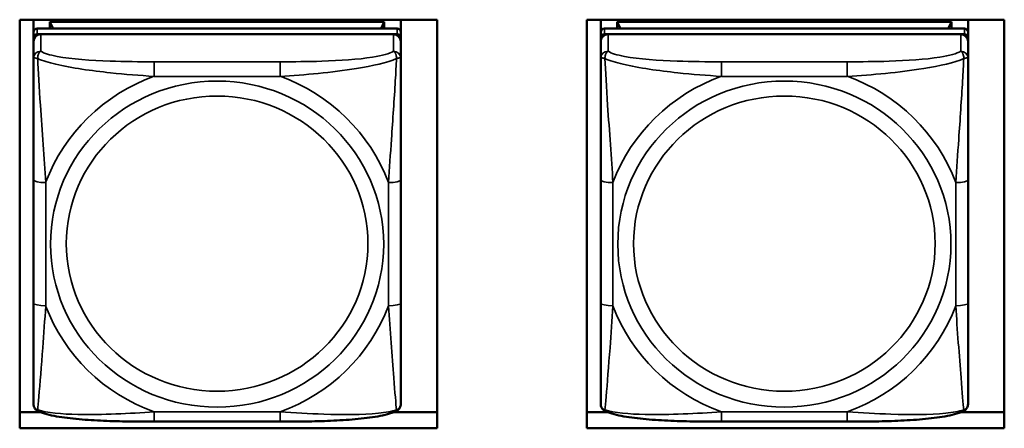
# Model space of a CAD drawing. Header units: inches. Extents: x 0.2 to 58.8, y 1.7 to 68.8.
# Tile 174 of 256: x 28.224 to 29.807, y 61.6 to 62.256. Entities that reach past the tile are written whole.
import ezdxf

# ---------------------------------------------------------------- set-up
doc = ezdxf.new("R2010")
doc.units = ezdxf.units.IN
doc.header["$MEASUREMENT"] = 0
doc.layers.add('Visible (ANSI)', color=7, linetype='Continuous', lineweight=50)
doc.layers.add('Visible Narrow (ANSI)', color=7, linetype='Continuous', lineweight=35)

msp = doc.modelspace()

# ---------------------------------------------------------------- linework, layer by layer
at = {"layer": 'Visible (ANSI)'}
for p, q in [((28.2242, 61.5998), (28.2242, 62.2562)), ((28.2242, 62.2562), (28.8952, 62.2562)), ((28.2463, 62.236), (28.2463, 62.2562)), ((28.2729, 62.2526), (28.8103, 62.2526)), ((28.2781, 62.2418), (28.2729, 62.2526)), ((28.2729, 62.2418), (28.2729, 62.2526)), ((28.8103, 62.2526), (28.8052, 62.2418)), ((28.8103, 62.2526), (28.8103, 62.2418)), ((28.8369, 62.2562), (28.8369, 62.236)), ((28.8952, 62.2562), (28.8952, 61.5998)), ((29.1362, 61.5998), (29.1362, 62.2562)), ((29.1362, 62.2562), (29.8072, 62.2562)), ((29.1583, 62.236), (29.1583, 62.2562)), ((29.1849, 62.2526), (29.7223, 62.2526)), ((29.1901, 62.2418), (29.1849, 62.2526)), ((29.1849, 62.2418), (29.1849, 62.2526)), ((29.7223, 62.2526), (29.7172, 62.2418)), ((29.7223, 62.2526), (29.7223, 62.2418)), ((29.7489, 62.2562), (29.7489, 62.236)), ((29.8072, 62.2562), (29.8072, 61.5998)), ((28.2463, 62.236), (28.2463, 62.227)), ((28.831, 62.2418), (28.2523, 62.2418)), ((28.2523, 62.2328), (28.831, 62.2328)), ((28.8251, 62.2328), (28.2582, 62.2328)), ((28.8369, 62.227), (28.8369, 62.236)), ((29.1583, 62.236), (29.1583, 62.227)), ((29.743, 62.2418), (29.1643, 62.2418)), ((29.1643, 62.2328), (29.743, 62.2328)), ((29.7371, 62.2328), (29.1702, 62.2328)), ((29.7489, 62.227), (29.7489, 62.236)), ((28.2463, 62.2212), (28.2463, 62.227)), ((28.2463, 62.2212), (28.2463, 62.194)), ((28.8369, 62.227), (28.8369, 62.2212)), ((28.8369, 62.194), (28.8369, 62.2212)), ((29.1583, 62.2212), (29.1583, 62.227)), ((29.1583, 62.2212), (29.1583, 62.194)), ((29.7489, 62.227), (29.7489, 62.2212)), ((29.7489, 62.194), (29.7489, 62.2212)), ((28.2463, 61.9987), (28.2463, 61.8008)), ((28.8369, 61.8008), (28.8369, 61.9987)), ((29.1583, 61.9987), (29.1583, 61.8008)), ((29.7489, 61.8008), (29.7489, 61.9987)), ((28.2242, 61.6258), (28.257, 61.6258)), ((28.6428, 61.6105), (28.4405, 61.6105)), ((28.8262, 61.6258), (28.8952, 61.6258)), ((29.1362, 61.6258), (29.169, 61.6258)), ((29.5548, 61.6105), (29.3525, 61.6105)), ((29.7382, 61.6258), (29.8072, 61.6258)), ((28.8952, 61.5998), (28.2242, 61.5998)), ((29.8072, 61.5998), (29.1362, 61.5998))]:
    msp.add_line(p, q, dxfattribs=at)
for centre, major_axis, start_param, end_param in [((28.2523, 62.236), (-0.00591, 0), 4.712389, 6.283185), ((28.2523, 62.227), (-0.00591, 0), 4.712389, 6.283185), ((28.2582, 62.2212), (-0.0118, 0), 4.712389, 6.283185), ((28.8251, 62.2212), (0.0118, 0), 0, 1.570796), ((28.831, 62.236), (0.00591, 0), 0, 1.570796), ((28.831, 62.227), (0.00591, 0), 0, 1.570796), ((29.1643, 62.236), (-0.00591, 0), 4.712389, 6.283185), ((29.1643, 62.227), (-0.00591, 0), 4.712389, 6.283185), ((29.1702, 62.2212), (-0.0118, 0), 4.712389, 6.283185), ((29.7371, 62.2212), (0.0118, 0), 0, 1.570796), ((29.743, 62.236), (0.00591, 0), 0, 1.570796), ((29.743, 62.227), (0.00591, 0), 0, 1.570796)]:
    msp.add_ellipse(centre, major_axis=major_axis, ratio=0.978148, start_param=start_param, end_param=end_param, dxfattribs=at)
for points, knots in [([(28.2463, 62.194), (28.2463, 62.1845), (28.2463, 62.169), (28.2463, 62.1517), (28.2463, 62.1251), (28.2463, 62.0947), (28.2463, 62.0654), (28.2463, 62.0429), (28.2463, 62.0206), (28.2463, 61.9987)], [-0.7968224, -0.7968224, -0.7968224, -0.7968224, -0.6514613, -0.6514613, -0.6514613, -0.427691, -0.427691, -0.427691, -0.2569517, -0.2569517, -0.2569517, -0.2569517]), ([(28.8369, 61.9987), (28.8369, 62.0218), (28.8369, 62.0455), (28.8369, 62.0692), (28.8369, 62.1002), (28.8369, 62.1326), (28.8369, 62.1597), (28.8369, 62.1737), (28.8369, 62.186), (28.8369, 62.194)], [0.2569537, 0.2569537, 0.2569537, 0.2569537, 0.4371919, 0.4371919, 0.4371919, 0.6739428, 0.6739428, 0.6739428, 0.7963818, 0.7963818, 0.7963818, 0.7963818]), ([(29.1583, 62.194), (29.1583, 62.1845), (29.1583, 62.169), (29.1583, 62.1517), (29.1583, 62.1251), (29.1583, 62.0947), (29.1583, 62.0654), (29.1583, 62.0429), (29.1583, 62.0206), (29.1583, 61.9987)], [-0.7968224, -0.7968224, -0.7968224, -0.7968224, -0.6514613, -0.6514613, -0.6514613, -0.427691, -0.427691, -0.427691, -0.2569517, -0.2569517, -0.2569517, -0.2569517]), ([(29.7489, 61.9987), (29.7489, 62.0218), (29.7489, 62.0455), (29.7489, 62.0692), (29.7489, 62.1002), (29.7489, 62.1326), (29.7489, 62.1597), (29.7489, 62.1737), (29.7489, 62.186), (29.7489, 62.194)], [0.2569537, 0.2569537, 0.2569537, 0.2569537, 0.4371919, 0.4371919, 0.4371919, 0.6739428, 0.6739428, 0.6739428, 0.7963818, 0.7963818, 0.7963818, 0.7963818]), ([(28.2463, 61.8008), (28.2463, 61.7777), (28.2463, 61.7544), (28.2463, 61.7324), (28.2463, 61.7034), (28.2463, 61.6754), (28.2463, 61.657), (28.2463, 61.6475), (28.2463, 61.641), (28.2463, 61.6394)], [0.2569537, 0.2569537, 0.2569537, 0.2569537, 0.4371919, 0.4371919, 0.4371919, 0.6739428, 0.6739428, 0.6739428, 0.7963818, 0.7963818, 0.7963818, 0.7963818]), ([(28.8369, 61.6394), (28.8369, 61.6412), (28.8369, 61.6502), (28.8369, 61.6626), (28.8369, 61.6818), (28.8369, 61.7084), (28.8369, 61.7359), (28.8369, 61.7569), (28.8369, 61.7789), (28.8369, 61.8008)], [-0.7968224, -0.7968224, -0.7968224, -0.7968224, -0.6514613, -0.6514613, -0.6514613, -0.427691, -0.427691, -0.427691, -0.2569517, -0.2569517, -0.2569517, -0.2569517]), ([(29.1583, 61.8008), (29.1583, 61.7777), (29.1583, 61.7544), (29.1583, 61.7324), (29.1583, 61.7034), (29.1583, 61.6754), (29.1583, 61.657), (29.1583, 61.6475), (29.1583, 61.641), (29.1583, 61.6394)], [0.2569537, 0.2569537, 0.2569537, 0.2569537, 0.4371919, 0.4371919, 0.4371919, 0.6739428, 0.6739428, 0.6739428, 0.7963818, 0.7963818, 0.7963818, 0.7963818]), ([(29.7489, 61.6394), (29.7489, 61.6412), (29.7489, 61.6502), (29.7489, 61.6626), (29.7489, 61.6818), (29.7489, 61.7084), (29.7489, 61.7359), (29.7489, 61.7569), (29.7489, 61.7789), (29.7489, 61.8008)], [-0.7968224, -0.7968224, -0.7968224, -0.7968224, -0.6514613, -0.6514613, -0.6514613, -0.427691, -0.427691, -0.427691, -0.2569517, -0.2569517, -0.2569517, -0.2569517]), ([(28.2542, 61.627), (28.2531, 61.6275), (28.2521, 61.6281), (28.2501, 61.6297), (28.2493, 61.6307), (28.248, 61.6326), (28.2475, 61.6336), (28.2468, 61.6355), (28.2466, 61.6364), (28.2464, 61.638), (28.2463, 61.6387), (28.2463, 61.6394)], [0.02323629, 0.02323629, 0.02323629, 0.02323629, 0.02924311, 0.02924311, 0.03524993, 0.03524993, 0.04125676, 0.04125676, 0.04726358, 0.04726358, 0.0532704, 0.0532704, 0.0532704, 0.0532704]), ([(28.4405, 61.6105), (28.427, 61.6105), (28.4134, 61.6106), (28.3861, 61.611), (28.3726, 61.6113), (28.3458, 61.6125), (28.3324, 61.6133), (28.3068, 61.6156), (28.2946, 61.617), (28.2724, 61.621), (28.2628, 61.6232), (28.2542, 61.627)], [0.2569517, 0.2569517, 0.2569517, 0.2569517, 0.3593672, 0.3593672, 0.4617826, 0.4617826, 0.564198, 0.564198, 0.6666135, 0.6666135, 0.7690289, 0.7690289, 0.7690289, 0.7690289]), ([(28.829, 61.627), (28.8205, 61.6232), (28.8108, 61.621), (28.7887, 61.617), (28.7765, 61.6156), (28.7508, 61.6133), (28.7375, 61.6125), (28.7107, 61.6113), (28.6971, 61.611), (28.6699, 61.6106), (28.6563, 61.6105), (28.6428, 61.6105)], [-0.7686599, -0.7686599, -0.7686599, -0.7686599, -0.6663187, -0.6663187, -0.5639775, -0.5639775, -0.4616362, -0.4616362, -0.359295, -0.359295, -0.2569537, -0.2569537, -0.2569537, -0.2569537]), ([(28.829, 61.627), (28.8301, 61.6275), (28.8312, 61.6281), (28.8331, 61.6297), (28.8339, 61.6307), (28.8353, 61.6326), (28.8357, 61.6336), (28.8364, 61.6355), (28.8366, 61.6364), (28.8369, 61.638), (28.8369, 61.6387), (28.8369, 61.6394)], [0.02323629, 0.02323629, 0.02323629, 0.02323629, 0.02924311, 0.02924311, 0.03524993, 0.03524993, 0.04125676, 0.04125676, 0.04726358, 0.04726358, 0.0532704, 0.0532704, 0.0532704, 0.0532704]), ([(29.1662, 61.627), (29.1651, 61.6275), (29.1641, 61.6281), (29.1621, 61.6297), (29.1613, 61.6307), (29.16, 61.6326), (29.1595, 61.6336), (29.1588, 61.6355), (29.1586, 61.6364), (29.1584, 61.638), (29.1583, 61.6387), (29.1583, 61.6394)], [0.02323629, 0.02323629, 0.02323629, 0.02323629, 0.02924311, 0.02924311, 0.03524993, 0.03524993, 0.04125676, 0.04125676, 0.04726358, 0.04726358, 0.0532704, 0.0532704, 0.0532704, 0.0532704]), ([(29.3525, 61.6105), (29.339, 61.6105), (29.3254, 61.6106), (29.2981, 61.611), (29.2846, 61.6113), (29.2578, 61.6125), (29.2444, 61.6133), (29.2188, 61.6156), (29.2066, 61.617), (29.1844, 61.621), (29.1748, 61.6232), (29.1662, 61.627)], [0.2569517, 0.2569517, 0.2569517, 0.2569517, 0.3593672, 0.3593672, 0.4617826, 0.4617826, 0.564198, 0.564198, 0.6666135, 0.6666135, 0.7690289, 0.7690289, 0.7690289, 0.7690289]), ([(29.741, 61.627), (29.7325, 61.6232), (29.7228, 61.621), (29.7007, 61.617), (29.6885, 61.6156), (29.6628, 61.6133), (29.6495, 61.6125), (29.6227, 61.6113), (29.6091, 61.611), (29.5819, 61.6106), (29.5683, 61.6105), (29.5548, 61.6105)], [-0.7686599, -0.7686599, -0.7686599, -0.7686599, -0.6663187, -0.6663187, -0.5639775, -0.5639775, -0.4616362, -0.4616362, -0.359295, -0.359295, -0.2569537, -0.2569537, -0.2569537, -0.2569537]), ([(29.741, 61.627), (29.7421, 61.6275), (29.7432, 61.6281), (29.7451, 61.6297), (29.7459, 61.6307), (29.7473, 61.6326), (29.7477, 61.6336), (29.7484, 61.6355), (29.7486, 61.6364), (29.7489, 61.638), (29.7489, 61.6387), (29.7489, 61.6394)], [0.02323629, 0.02323629, 0.02323629, 0.02323629, 0.02924311, 0.02924311, 0.03524993, 0.03524993, 0.04125676, 0.04125676, 0.04726358, 0.04726358, 0.0532704, 0.0532704, 0.0532704, 0.0532704])]:
    msp.add_open_spline(points, degree=3, knots=knots, dxfattribs=at)
at = {"layer": 'Visible Narrow (ANSI)'}
for p, q in [((28.2523, 62.2328), (28.2523, 62.2418)), ((28.2582, 62.2055), (28.2582, 62.2328)), ((28.8251, 62.2328), (28.8251, 62.2055)), ((28.831, 62.2418), (28.831, 62.2328)), ((29.1643, 62.2328), (29.1643, 62.2418)), ((29.1702, 62.2055), (29.1702, 62.2328)), ((29.7371, 62.2328), (29.7371, 62.2055)), ((29.743, 62.2418), (29.743, 62.2328)), ((28.4405, 62.1886), (28.4405, 62.1652)), ((28.6428, 62.1886), (28.4405, 62.1886)), ((28.6428, 62.1886), (28.6428, 62.1652)), ((29.3525, 62.1886), (29.3525, 62.1652)), ((29.5548, 62.1886), (29.3525, 62.1886)), ((29.5548, 62.1886), (29.5548, 62.1652)), ((28.4405, 62.1652), (28.6428, 62.1652)), ((29.3525, 62.1652), (29.5548, 62.1652)), ((28.266, 61.7967), (28.266, 61.9946)), ((28.8172, 61.9946), (28.8172, 61.7967)), ((29.178, 61.7967), (29.178, 61.9946)), ((29.7292, 61.9946), (29.7292, 61.7967)), ((28.6428, 61.6261), (28.4405, 61.6261)), ((28.4405, 61.6105), (28.4405, 61.6261)), ((28.6428, 61.6105), (28.6428, 61.6261)), ((29.5548, 61.6261), (29.3525, 61.6261)), ((29.3525, 61.6105), (29.3525, 61.6261)), ((29.5548, 61.6105), (29.5548, 61.6261))]:
    msp.add_line(p, q, dxfattribs=at)
for centre, major_axis, ratio, start_param, end_param in [((28.2582, 62.194), (-0.0118, 0), 0.978148, 4.712389, 6.283185), ((28.8251, 62.194), (0.0118, 0), 0.978148, 0, 1.570796), ((29.1702, 62.194), (-0.0118, 0), 0.978148, 4.712389, 6.283185), ((29.7371, 62.194), (0.0118, 0), 0.978148, 0, 1.570796), ((28.5416, 61.8957), (-0.2936, 0), 0.978148, 5.064156, 5.931419), ((28.5416, 61.8957), (0.2936, 0), 0.978148, 0.351767, 1.21903), ((29.4536, 61.8957), (-0.2936, 0), 0.978148, 5.064156, 5.931419), ((29.4536, 61.8957), (0.2936, 0), 0.978148, 0.351767, 1.21903), ((28.266, 61.9987), (-0.0197, 0), 0.207912, 0, 1.570796), ((28.8172, 61.9987), (0.0197, 0), 0.207912, 4.712389, 6.283185), ((29.178, 61.9987), (-0.0197, 0), 0.207912, 0, 1.570796), ((29.7292, 61.9987), (0.0197, 0), 0.207912, 4.712389, 6.283185), ((28.266, 61.8008), (-0.0197, 0), 0.207912, 0, 1.570796), ((28.8172, 61.8008), (0.0197, 0), 0.207912, 4.712389, 6.283185), ((29.178, 61.8008), (-0.0197, 0), 0.207912, 0, 1.570796), ((29.7292, 61.8008), (0.0197, 0), 0.207912, 4.712389, 6.283185), ((28.5416, 61.8957), (-0.2936, 0), 0.978148, 0.351767, 1.21903), ((28.5416, 61.8957), (0.2936, 0), 0.978148, 5.064156, 5.931419), ((29.4536, 61.8957), (-0.2936, 0), 0.978148, 0.351767, 1.21903), ((29.4536, 61.8957), (0.2936, 0), 0.978148, 5.064156, 5.931419)]:
    msp.add_ellipse(centre, major_axis=major_axis, ratio=ratio, start_param=start_param, end_param=end_param, dxfattribs=at)
for centre, major_axis in [((28.5416, 61.8957), (-0.2678, 0)), ((29.4536, 61.8957), (-0.2678, 0)), ((28.5416, 61.8965), (-0.2424, 0)), ((29.4536, 61.8965), (-0.2424, 0))]:
    msp.add_ellipse(centre, major_axis=major_axis, ratio=0.978148, dxfattribs=at)
for points, knots in [([(28.2532, 62.1936), (28.2532, 62.1947), (28.2532, 62.1957), (28.2535, 62.1978), (28.2537, 62.1988), (28.2541, 62.2003), (28.2543, 62.2008), (28.2546, 62.2016), (28.2547, 62.2018), (28.2551, 62.2024), (28.2553, 62.2027), (28.2558, 62.2036), (28.2562, 62.204), (28.2571, 62.2049), (28.2576, 62.2052), (28.2582, 62.2055)], [-0.00023197, -0.00023197, -0.00023197, -0.00023197, 0.00913095, 0.00913095, 0.01983142, 0.01983142, 0.02651922, 0.02651922, 0.02986312, 0.02986312, 0.03521335, 0.03521335, 0.04377373, 0.04377373, 0.0532704, 0.0532704, 0.0532704, 0.0532704]), ([(28.4405, 62.1886), (28.4168, 62.1886), (28.3928, 62.1888), (28.3695, 62.1896), (28.3388, 62.1907), (28.3079, 62.1928), (28.2847, 62.1972), (28.2726, 62.1995), (28.263, 62.2023), (28.2582, 62.2055)], [0.2569537, 0.2569537, 0.2569537, 0.2569537, 0.4371919, 0.4371919, 0.4371919, 0.6739428, 0.6739428, 0.6739428, 0.7963818, 0.7963818, 0.7963818, 0.7963818]), ([(28.8251, 62.2055), (28.8194, 62.2017), (28.8069, 62.1984), (28.7916, 62.196), (28.7682, 62.1923), (28.7391, 62.1904), (28.71, 62.1895), (28.6878, 62.1888), (28.6652, 62.1886), (28.6428, 62.1886)], [-0.7968224, -0.7968224, -0.7968224, -0.7968224, -0.6514613, -0.6514613, -0.6514613, -0.427691, -0.427691, -0.427691, -0.2569517, -0.2569517, -0.2569517, -0.2569517]), ([(28.8251, 62.2055), (28.8256, 62.2052), (28.8261, 62.2049), (28.827, 62.204), (28.8274, 62.2036), (28.828, 62.2027), (28.8282, 62.2024), (28.8285, 62.2018), (28.8286, 62.2016), (28.8289, 62.2008), (28.8291, 62.2003), (28.8296, 62.1988), (28.8298, 62.1978), (28.83, 62.1957), (28.8301, 62.1947), (28.83, 62.1936)], [-0.0532704, -0.0532704, -0.0532704, -0.0532704, -0.04377373, -0.04377373, -0.03521335, -0.03521335, -0.02986312, -0.02986312, -0.02651922, -0.02651922, -0.01983142, -0.01983142, -0.00913095, -0.00913095, 0.00023197, 0.00023197, 0.00023197, 0.00023197]), ([(29.1652, 62.1936), (29.1652, 62.1947), (29.1652, 62.1957), (29.1655, 62.1978), (29.1657, 62.1988), (29.1661, 62.2003), (29.1663, 62.2008), (29.1666, 62.2016), (29.1667, 62.2018), (29.1671, 62.2024), (29.1673, 62.2027), (29.1678, 62.2036), (29.1682, 62.204), (29.1691, 62.2049), (29.1696, 62.2052), (29.1702, 62.2055)], [-0.00023197, -0.00023197, -0.00023197, -0.00023197, 0.00913095, 0.00913095, 0.01983142, 0.01983142, 0.02651922, 0.02651922, 0.02986312, 0.02986312, 0.03521335, 0.03521335, 0.04377373, 0.04377373, 0.0532704, 0.0532704, 0.0532704, 0.0532704]), ([(29.3525, 62.1886), (29.3288, 62.1886), (29.3048, 62.1888), (29.2815, 62.1896), (29.2508, 62.1907), (29.2199, 62.1928), (29.1967, 62.1972), (29.1846, 62.1995), (29.175, 62.2023), (29.1702, 62.2055)], [0.2569537, 0.2569537, 0.2569537, 0.2569537, 0.4371919, 0.4371919, 0.4371919, 0.6739428, 0.6739428, 0.6739428, 0.7963818, 0.7963818, 0.7963818, 0.7963818]), ([(29.7371, 62.2055), (29.7314, 62.2017), (29.7189, 62.1984), (29.7036, 62.196), (29.6802, 62.1923), (29.6511, 62.1904), (29.622, 62.1895), (29.5998, 62.1888), (29.5772, 62.1886), (29.5548, 62.1886)], [-0.7968224, -0.7968224, -0.7968224, -0.7968224, -0.6514613, -0.6514613, -0.6514613, -0.427691, -0.427691, -0.427691, -0.2569517, -0.2569517, -0.2569517, -0.2569517]), ([(29.7371, 62.2055), (29.7376, 62.2052), (29.7381, 62.2049), (29.739, 62.204), (29.7394, 62.2036), (29.74, 62.2027), (29.7402, 62.2024), (29.7405, 62.2018), (29.7406, 62.2016), (29.7409, 62.2008), (29.7411, 62.2003), (29.7416, 62.1988), (29.7418, 62.1978), (29.742, 62.1957), (29.7421, 62.1947), (29.742, 62.1936)], [-0.0532704, -0.0532704, -0.0532704, -0.0532704, -0.04377373, -0.04377373, -0.03521335, -0.03521335, -0.02986312, -0.02986312, -0.02651922, -0.02651922, -0.01983142, -0.01983142, -0.00913095, -0.00913095, 0.00023197, 0.00023197, 0.00023197, 0.00023197]), ([(28.2463, 62.194), (28.2463, 62.1942), (28.2464, 62.1944), (28.2467, 62.1947), (28.2468, 62.1948), (28.2472, 62.1949), (28.2474, 62.1949), (28.2477, 62.1949), (28.2478, 62.1949), (28.2483, 62.1949), (28.2486, 62.1949), (28.2495, 62.1947), (28.2502, 62.1946), (28.2516, 62.1942), (28.2524, 62.1939), (28.2532, 62.1936)], [-0.0532704, -0.0532704, -0.0532704, -0.0532704, -0.04377373, -0.04377373, -0.03521335, -0.03521335, -0.02986312, -0.02986312, -0.02651922, -0.02651922, -0.01983142, -0.01983142, -0.00913095, -0.00913095, 0.00023197, 0.00023197, 0.00023197, 0.00023197]), ([(28.2532, 62.1936), (28.2609, 62.1904), (28.2709, 62.1873), (28.3079, 62.1786), (28.3396, 62.1742), (28.3939, 62.1684), (28.4171, 62.1665), (28.4405, 62.1652)], [-0.7478145, -0.7478145, -0.7478145, -0.7478145, -0.6493253, -0.6493253, -0.427691, -0.427691, -0.2569537, -0.2569537, -0.2569537, -0.2569537]), ([(28.266, 61.9946), (28.2636, 62.0342), (28.2603, 62.0762), (28.2557, 62.1465), (28.2541, 62.1742), (28.2532, 62.1936)], [0.2569517, 0.2569517, 0.2569517, 0.2569517, 0.5559983, 0.5559983, 0.7482818, 0.7482818, 0.7482818, 0.7482818]), ([(28.6428, 62.1652), (28.6832, 62.1675), (28.7256, 62.1714), (28.7913, 62.1819), (28.8157, 62.1873), (28.83, 62.1936)], [0.2569517, 0.2569517, 0.2569517, 0.2569517, 0.5559983, 0.5559983, 0.7482818, 0.7482818, 0.7482818, 0.7482818]), ([(28.83, 62.1936), (28.8296, 62.1834), (28.8289, 62.1711), (28.8264, 62.1286), (28.8241, 62.0954), (28.8203, 62.0404), (28.8186, 62.0174), (28.8172, 61.9946)], [-0.7478145, -0.7478145, -0.7478145, -0.7478145, -0.6493253, -0.6493253, -0.427691, -0.427691, -0.2569537, -0.2569537, -0.2569537, -0.2569537]), ([(28.83, 62.1936), (28.8309, 62.1939), (28.8316, 62.1942), (28.8331, 62.1946), (28.8337, 62.1947), (28.8347, 62.1949), (28.835, 62.1949), (28.8354, 62.1949), (28.8355, 62.1949), (28.8358, 62.1949), (28.836, 62.1949), (28.8364, 62.1948), (28.8366, 62.1947), (28.8368, 62.1944), (28.8369, 62.1942), (28.8369, 62.194)], [-0.00023197, -0.00023197, -0.00023197, -0.00023197, 0.00913095, 0.00913095, 0.01983142, 0.01983142, 0.02651922, 0.02651922, 0.02986312, 0.02986312, 0.03521335, 0.03521335, 0.04377373, 0.04377373, 0.0532704, 0.0532704, 0.0532704, 0.0532704]), ([(29.1583, 62.194), (29.1583, 62.1942), (29.1584, 62.1944), (29.1587, 62.1947), (29.1588, 62.1948), (29.1592, 62.1949), (29.1594, 62.1949), (29.1597, 62.1949), (29.1598, 62.1949), (29.1603, 62.1949), (29.1606, 62.1949), (29.1615, 62.1947), (29.1622, 62.1946), (29.1636, 62.1942), (29.1644, 62.1939), (29.1652, 62.1936)], [-0.0532704, -0.0532704, -0.0532704, -0.0532704, -0.04377373, -0.04377373, -0.03521335, -0.03521335, -0.02986312, -0.02986312, -0.02651922, -0.02651922, -0.01983142, -0.01983142, -0.00913095, -0.00913095, 0.00023197, 0.00023197, 0.00023197, 0.00023197]), ([(29.1652, 62.1936), (29.1729, 62.1904), (29.1829, 62.1873), (29.2199, 62.1786), (29.2516, 62.1742), (29.3059, 62.1684), (29.3291, 62.1665), (29.3525, 62.1652)], [-0.7478145, -0.7478145, -0.7478145, -0.7478145, -0.6493253, -0.6493253, -0.427691, -0.427691, -0.2569537, -0.2569537, -0.2569537, -0.2569537]), ([(29.178, 61.9946), (29.1756, 62.0342), (29.1723, 62.0762), (29.1677, 62.1465), (29.1661, 62.1742), (29.1652, 62.1936)], [0.2569517, 0.2569517, 0.2569517, 0.2569517, 0.5559983, 0.5559983, 0.7482818, 0.7482818, 0.7482818, 0.7482818]), ([(29.5548, 62.1652), (29.5952, 62.1675), (29.6376, 62.1714), (29.7033, 62.1819), (29.7277, 62.1873), (29.742, 62.1936)], [0.2569517, 0.2569517, 0.2569517, 0.2569517, 0.5559983, 0.5559983, 0.7482818, 0.7482818, 0.7482818, 0.7482818]), ([(29.742, 62.1936), (29.7416, 62.1834), (29.7409, 62.1711), (29.7384, 62.1286), (29.7361, 62.0954), (29.7323, 62.0404), (29.7306, 62.0174), (29.7292, 61.9946)], [-0.7478145, -0.7478145, -0.7478145, -0.7478145, -0.6493253, -0.6493253, -0.427691, -0.427691, -0.2569537, -0.2569537, -0.2569537, -0.2569537]), ([(29.742, 62.1936), (29.7429, 62.1939), (29.7436, 62.1942), (29.7451, 62.1946), (29.7457, 62.1947), (29.7467, 62.1949), (29.747, 62.1949), (29.7474, 62.1949), (29.7475, 62.1949), (29.7478, 62.1949), (29.748, 62.1949), (29.7484, 62.1948), (29.7486, 62.1947), (29.7488, 62.1944), (29.7489, 62.1942), (29.7489, 62.194)], [-0.00023197, -0.00023197, -0.00023197, -0.00023197, 0.00913095, 0.00913095, 0.01983142, 0.01983142, 0.02651922, 0.02651922, 0.02986312, 0.02986312, 0.03521335, 0.03521335, 0.04377373, 0.04377373, 0.0532704, 0.0532704, 0.0532704, 0.0532704]), ([(28.2532, 61.6293), (28.2537, 61.6341), (28.2543, 61.6415), (28.2568, 61.6714), (28.2591, 61.7002), (28.263, 61.7514), (28.2646, 61.7738), (28.266, 61.7967)], [-0.7478145, -0.7478145, -0.7478145, -0.7478145, -0.6493253, -0.6493253, -0.427691, -0.427691, -0.2569537, -0.2569537, -0.2569537, -0.2569537]), ([(28.8172, 61.7967), (28.8196, 61.7571), (28.8229, 61.7163), (28.8275, 61.6581), (28.8291, 61.638), (28.83, 61.6293)], [0.2569517, 0.2569517, 0.2569517, 0.2569517, 0.5559983, 0.5559983, 0.7482818, 0.7482818, 0.7482818, 0.7482818]), ([(29.1652, 61.6293), (29.1657, 61.6341), (29.1663, 61.6415), (29.1688, 61.6714), (29.1711, 61.7002), (29.175, 61.7514), (29.1766, 61.7738), (29.178, 61.7967)], [-0.7478145, -0.7478145, -0.7478145, -0.7478145, -0.6493253, -0.6493253, -0.427691, -0.427691, -0.2569537, -0.2569537, -0.2569537, -0.2569537]), ([(29.7292, 61.7967), (29.7316, 61.7571), (29.7349, 61.7163), (29.7395, 61.6581), (29.7411, 61.638), (29.742, 61.6293)], [0.2569517, 0.2569517, 0.2569517, 0.2569517, 0.5559983, 0.5559983, 0.7482818, 0.7482818, 0.7482818, 0.7482818]), ([(28.2532, 61.6293), (28.2524, 61.6296), (28.2516, 61.63), (28.2502, 61.6309), (28.2495, 61.6314), (28.2486, 61.6324), (28.2483, 61.6328), (28.2478, 61.6335), (28.2477, 61.6337), (28.2474, 61.6343), (28.2472, 61.6347), (28.2468, 61.6357), (28.2467, 61.6364), (28.2464, 61.6378), (28.2463, 61.6386), (28.2463, 61.6394)], [-0.00023197, -0.00023197, -0.00023197, -0.00023197, 0.00913095, 0.00913095, 0.01983142, 0.01983142, 0.02651922, 0.02651922, 0.02986312, 0.02986312, 0.03521335, 0.03521335, 0.04377373, 0.04377373, 0.0532704, 0.0532704, 0.0532704, 0.0532704]), ([(28.2542, 61.627), (28.2541, 61.627), (28.254, 61.6271), (28.2537, 61.6273), (28.2535, 61.6276), (28.2532, 61.6284), (28.2532, 61.6288), (28.2532, 61.6293)], [-0.02323629, -0.02323629, -0.02323629, -0.02323629, -0.01983142, -0.01983142, -0.00913095, -0.00913095, 0.00023197, 0.00023197, 0.00023197, 0.00023197]), ([(28.4405, 61.6261), (28.4, 61.6237), (28.3576, 61.6211), (28.292, 61.6226), (28.2676, 61.6249), (28.2532, 61.6293)], [0.2569517, 0.2569517, 0.2569517, 0.2569517, 0.5559983, 0.5559983, 0.7482818, 0.7482818, 0.7482818, 0.7482818]), ([(28.83, 61.6293), (28.8224, 61.6271), (28.8124, 61.6253), (28.7753, 61.6214), (28.7436, 61.6215), (28.6894, 61.6233), (28.6661, 61.6247), (28.6428, 61.6261)], [-0.7478145, -0.7478145, -0.7478145, -0.7478145, -0.6493253, -0.6493253, -0.427691, -0.427691, -0.2569537, -0.2569537, -0.2569537, -0.2569537]), ([(28.83, 61.6293), (28.8301, 61.6288), (28.83, 61.6284), (28.8298, 61.6276), (28.8296, 61.6273), (28.8292, 61.6271), (28.8291, 61.627), (28.829, 61.627)], [-0.00023197, -0.00023197, -0.00023197, -0.00023197, 0.00913095, 0.00913095, 0.01983142, 0.01983142, 0.02323629, 0.02323629, 0.02323629, 0.02323629]), ([(28.8369, 61.6394), (28.8369, 61.6386), (28.8368, 61.6378), (28.8366, 61.6364), (28.8364, 61.6357), (28.836, 61.6347), (28.8358, 61.6343), (28.8355, 61.6337), (28.8354, 61.6335), (28.835, 61.6328), (28.8347, 61.6324), (28.8337, 61.6314), (28.8331, 61.6309), (28.8316, 61.63), (28.8309, 61.6296), (28.83, 61.6293)], [-0.0532704, -0.0532704, -0.0532704, -0.0532704, -0.04377373, -0.04377373, -0.03521335, -0.03521335, -0.02986312, -0.02986312, -0.02651922, -0.02651922, -0.01983142, -0.01983142, -0.00913095, -0.00913095, 0.00023197, 0.00023197, 0.00023197, 0.00023197]), ([(29.1652, 61.6293), (29.1644, 61.6296), (29.1636, 61.63), (29.1622, 61.6309), (29.1615, 61.6314), (29.1606, 61.6324), (29.1603, 61.6328), (29.1598, 61.6335), (29.1597, 61.6337), (29.1594, 61.6343), (29.1592, 61.6347), (29.1588, 61.6357), (29.1587, 61.6364), (29.1584, 61.6378), (29.1583, 61.6386), (29.1583, 61.6394)], [-0.00023197, -0.00023197, -0.00023197, -0.00023197, 0.00913095, 0.00913095, 0.01983142, 0.01983142, 0.02651922, 0.02651922, 0.02986312, 0.02986312, 0.03521335, 0.03521335, 0.04377373, 0.04377373, 0.0532704, 0.0532704, 0.0532704, 0.0532704]), ([(29.1662, 61.627), (29.1661, 61.627), (29.166, 61.6271), (29.1657, 61.6273), (29.1655, 61.6276), (29.1652, 61.6284), (29.1652, 61.6288), (29.1652, 61.6293)], [-0.02323629, -0.02323629, -0.02323629, -0.02323629, -0.01983142, -0.01983142, -0.00913095, -0.00913095, 0.00023197, 0.00023197, 0.00023197, 0.00023197]), ([(29.3525, 61.6261), (29.312, 61.6237), (29.2696, 61.6211), (29.204, 61.6226), (29.1796, 61.6249), (29.1652, 61.6293)], [0.2569517, 0.2569517, 0.2569517, 0.2569517, 0.5559983, 0.5559983, 0.7482818, 0.7482818, 0.7482818, 0.7482818]), ([(29.742, 61.6293), (29.7344, 61.6271), (29.7244, 61.6253), (29.6873, 61.6214), (29.6556, 61.6215), (29.6014, 61.6233), (29.5781, 61.6247), (29.5548, 61.6261)], [-0.7478145, -0.7478145, -0.7478145, -0.7478145, -0.6493253, -0.6493253, -0.427691, -0.427691, -0.2569537, -0.2569537, -0.2569537, -0.2569537]), ([(29.742, 61.6293), (29.7421, 61.6288), (29.742, 61.6284), (29.7418, 61.6276), (29.7416, 61.6273), (29.7412, 61.6271), (29.7411, 61.627), (29.741, 61.627)], [-0.00023197, -0.00023197, -0.00023197, -0.00023197, 0.00913095, 0.00913095, 0.01983142, 0.01983142, 0.02323629, 0.02323629, 0.02323629, 0.02323629]), ([(29.7489, 61.6394), (29.7489, 61.6386), (29.7488, 61.6378), (29.7486, 61.6364), (29.7484, 61.6357), (29.748, 61.6347), (29.7478, 61.6343), (29.7475, 61.6337), (29.7474, 61.6335), (29.747, 61.6328), (29.7467, 61.6324), (29.7457, 61.6314), (29.7451, 61.6309), (29.7436, 61.63), (29.7429, 61.6296), (29.742, 61.6293)], [-0.0532704, -0.0532704, -0.0532704, -0.0532704, -0.04377373, -0.04377373, -0.03521335, -0.03521335, -0.02986312, -0.02986312, -0.02651922, -0.02651922, -0.01983142, -0.01983142, -0.00913095, -0.00913095, 0.00023197, 0.00023197, 0.00023197, 0.00023197])]:
    msp.add_open_spline(points, degree=3, knots=knots, dxfattribs=at)

doc.saveas('drawing.dxf')
